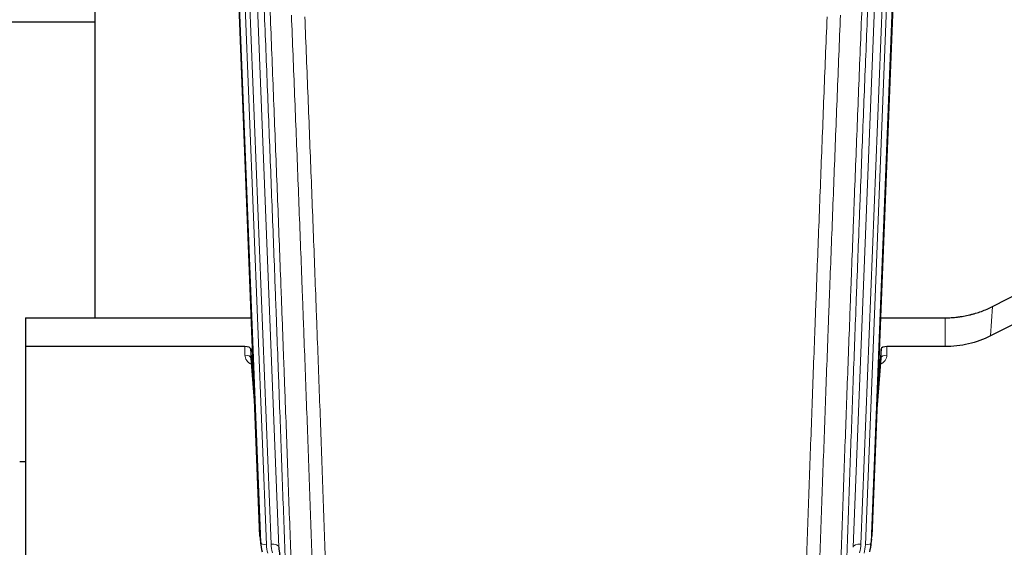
# Model space of a CAD drawing. Header units: inches. Extents: x 0 to 23760, y -13 to 16800.
# Tile 31 of 256: x 4154 to 4661, y 5939 to 6210. Entities that reach past the tile are written whole.
import ezdxf

# ---------------------------------------------------------------- set-up
doc = ezdxf.new("R2010")
doc.units = ezdxf.units.IN
doc.layers.add('1', color=7, linetype='Continuous', true_color=0xffffff)

msp = doc.modelspace()

# ---------------------------------------------------------------- linework, layer by layer
at = {"layer": '1', "color": 2, "linetype": 'Continuous', "lineweight": 25}
for p, q in [((4192.946, 6283.607), (4192.946, 6056.806)), ((4605.808, 6277.714), (4592.69, 5944.512)), ((4277.882, 5944.512), (4265.309, 6263.875)), ((4192.956, 6208.841), (4120.947, 6208.841)), ((4654.722, 6062.607), (4670.4, 6070.636)), ((4157.286, 6056.8), (4273.46, 6056.8)), ((4157.286, 6056.8), (4157.286, 6041.99)), ((4597.112, 6056.8), (4630.286, 6056.8)), ((4669.83, 6055.65), (4653.665, 6047.476)), ((4157.286, 6041.99), (4157.286, 5896.521)), ((4270.189, 6041.99), (4157.286, 6041.99)), ((4273.188, 6040.74), (4273.177, 6036.163)), ((4275.01, 6017.458), (4273.188, 6040.74)), ((4597.385, 6040.74), (4595.562, 6017.458)), ((4597.395, 6036.163), (4597.385, 6040.74)), ((4630.286, 6041.99), (4600.383, 6041.99)), ((4273.183, 6035.983), (4275.391, 6007.784)), ((4595.181, 6007.784), (4597.389, 6035.983)), ((4157.36, 5982.716), (4154.313, 5982.716)), ((4278.004, 5942.928), (4278.377, 5939.669)), ((4592.195, 5939.669), (4592.568, 5942.928))]:
    msp.add_line(p, q, dxfattribs=at)
at = {"layer": '1', "color": 110, "linetype": 'Continuous', "lineweight": 13}
for p, q in [((4274.522, 6270.594), (4287.589, 5938.7)), ((4582.983, 5938.7), (4596.05, 6270.594)), ((4600.042, 6272.22), (4586.975, 5940.327)), ((4589.323, 5940.034), (4602.433, 6273.056)), ((4605.427, 6274.276), (4592.317, 5941.254)), ((4270.779, 6265.909), (4283.597, 5940.327)), ((4278.255, 5941.254), (4265.556, 6263.817)), ((4268.492, 6264.085), (4281.249, 5940.034)), ((4653.665, 6047.476), (4654.722, 6062.607)), ((4630.286, 6041.99), (4630.286, 6056.8)), ((4270.178, 6037.574), (4270.189, 6041.99)), ((4600.383, 6041.99), (4600.394, 6037.574)), ((4273.177, 6036.163), (4275.383, 6007.975)), ((4595.189, 6007.975), (4597.395, 6036.163)), ((4277.882, 5944.512), (4278.255, 5941.254)), ((4592.317, 5941.254), (4592.69, 5944.512)), ((4287.589, 5938.7), (4291.965, 5900.519))]:
    msp.add_line(p, q, dxfattribs=at)
for centre, major_axis, ratio, start_param, end_param in [((4276.182, 6037.574), (-6.003, -0.046), 0.8757409, 6.2743462, 7.3700502), ((4270.178, 6036.119), (-3, 0.007), 0.4848086, 3.1763596, 4.7135294), ((4594.39, 6037.574), (6.003, -0.046), 0.8757409, 5.1963204, 6.2920244), ((4600.394, 6036.119), (-3, -0.007), 0.4848086, 4.7112485, 6.2484184), ((4281.249, 5941.419), (2.998, 0.118), 0.4614673, 3.175787, 4.6942235), ((4589.323, 5941.419), (2.998, -0.118), 0.4614673, 4.7305545, 6.248991), ((4305.267, 5940.784), (-24.033, -0.038), 0.8858289, 0.0334668, 0.2426182), ((4283.597, 5938.48), (3.997, 0.157), 0.4614673, 0.0341943, 1.5526308), ((4307.615, 5941.077), (-24.033, -0.038), 0.8858289, 0.0334668, 0.2426182), ((4586.975, 5938.48), (3.997, -0.157), 0.4614673, 1.5889619, 3.1073983), ((4562.957, 5941.077), (24.033, -0.038), 0.8858289, 6.0405671, 6.2497185), ((4565.305, 5940.784), (24.033, -0.038), 0.8858289, 6.0405671, 6.2497185)]:
    msp.add_ellipse(centre, major_axis=major_axis, ratio=ratio, start_param=start_param, end_param=end_param, dxfattribs=at)
at = {"layer": '1', "color": 2, "linetype": 'Continuous', "lineweight": 25}
for centre, major_axis, ratio, start_param, end_param in [((4270.189, 6040.696), (3, 0), 0.4313147, 0.033781, 1.5709509), ((4600.383, 6040.696), (-3, 0), 0.4313147, 4.7122344, 6.2494043), ((4305.267, 5942.169), (-27.027, -0.37), 0.8864308, 0.02276, 0.2319114), ((4565.305, 5942.169), (27.027, -0.37), 0.8864308, 6.0512739, 6.2604253), ((4307.615, 5939.23), (20.035, -0.399), 0.8846078, 3.1939931, 3.4031446)]:
    msp.add_ellipse(centre, major_axis=major_axis, ratio=ratio, start_param=start_param, end_param=end_param, dxfattribs=at)
at = {"layer": '1', "color": 110, "linetype": 'Continuous', "lineweight": 13}
for points, knots in [([(4291.965, 5900.519), (4291.52, 5913.367), (4290.615, 5939.218), (4289.208, 5978.461), (4288.238, 6004.935), (4287.683, 6019.914), (4287.621, 6021.58), (4287.498, 6024.913), (4287.312, 6029.917), (4286.875, 6041.616), (4286.496, 6051.685), (4286.178, 6060.098), (4286.115, 6061.782), (4285.987, 6065.152), (4285.795, 6070.21), (4285.345, 6082.034), (4284.955, 6092.206), (4284.169, 6112.601), (4283.105, 6139.929), (4281.464, 6181.323), (4280.34, 6209.188), (4279.77, 6223.188)], [0, 0, 0, 0, 0.125, 0.25, 0.375, 0.375, 0.390625, 0.390625, 0.40625, 0.4375, 0.5, 0.5, 0.515625, 0.515625, 0.53125, 0.5625, 0.625, 0.625, 0.75, 0.875, 1, 1, 1, 1]), ([(4282.826, 6221.407), (4283.397, 6207.354), (4284.525, 6179.383), (4286.17, 6137.832), (4287.236, 6110.4), (4288.025, 6089.928), (4288.416, 6079.717), (4288.867, 6067.848), (4289.06, 6062.771), (4289.188, 6059.389), (4289.252, 6057.698), (4289.57, 6049.253), (4289.95, 6039.146), (4290.388, 6027.402), (4290.575, 6022.379), (4290.699, 6019.033), (4290.761, 6017.361), (4291.317, 6002.325), (4292.29, 5975.75), (4293.7, 5936.357), (4294.609, 5910.407), (4295.055, 5897.511)], [0, 0, 0, 0, 0.125, 0.25, 0.375, 0.375, 0.4375, 0.46875, 0.484375, 0.484375, 0.5, 0.5, 0.5625, 0.59375, 0.609375, 0.609375, 0.625, 0.625, 0.75, 0.875, 1, 1, 1, 1]), ([(4575.517, 5897.511), (4575.573, 5899.123), (4575.629, 5900.736), (4575.741, 5903.965), (4575.909, 5908.812), (4576.305, 5920.148), (4576.649, 5929.907), (4577.342, 5949.483), (4578.282, 5975.739), (4579.741, 6015.584), (4580.745, 6042.455), (4581.319, 6057.657), (4581.383, 6059.347), (4581.511, 6062.73), (4581.703, 6067.807), (4582.155, 6079.677), (4582.546, 6089.892), (4582.875, 6098.426), (4582.941, 6100.134), (4583.073, 6103.552), (4583.271, 6108.683), (4583.736, 6120.675), (4584.139, 6130.991), (4584.95, 6151.673), (4586.047, 6179.381), (4587.175, 6207.354), (4587.747, 6221.407)], [0, 0, 0, 0, 0.015625, 0.015625, 0.03125, 0.0625, 0.125, 0.125, 0.25, 0.375, 0.5, 0.5, 0.515625, 0.515625, 0.53125, 0.5625, 0.625, 0.625, 0.640625, 0.640625, 0.65625, 0.6875, 0.75, 0.75, 0.875, 1, 1, 1, 1]), ([(4590.802, 6223.188), (4590.232, 6209.188), (4589.108, 6181.32), (4588.013, 6153.716), (4587.204, 6133.113), (4586.802, 6122.835), (4586.339, 6110.888), (4586.141, 6105.778), (4586.009, 6102.373), (4585.944, 6100.671), (4585.616, 6092.169), (4585.226, 6081.993), (4584.775, 6070.167), (4584.583, 6065.109), (4584.456, 6061.739), (4584.392, 6060.056), (4583.82, 6044.912), (4582.818, 6018.143), (4581.364, 5978.45), (4579.957, 5939.216), (4579.052, 5913.367), (4578.607, 5900.519)], [0, 0, 0, 0, 0.125, 0.25, 0.25, 0.3125, 0.34375, 0.359375, 0.359375, 0.375, 0.375, 0.4375, 0.46875, 0.484375, 0.484375, 0.5, 0.5, 0.625, 0.75, 0.875, 1, 1, 1, 1]), ([(4306.051, 5893.942), (4305.613, 5906.639), (4304.722, 5932.185), (4303.8, 5958.032), (4303.097, 5977.53), (4302.861, 5984.048), (4302.384, 5997.122), (4302.144, 6003.678), (4301.418, 6023.402), (4300.926, 6036.623), (4300.301, 6053.237), (4300.176, 6056.564), (4299.925, 6063.226), (4299.546, 6073.231), (4299.163, 6083.273), (4298.391, 6103.406), (4297.347, 6130.38), (4295.738, 6171.232), (4294.635, 6198.727), (4294.077, 6212.54)], [0, 0, 0, 0, 0.125, 0.25, 0.25, 0.3125, 0.3125, 0.375, 0.375, 0.5, 0.5, 0.53125, 0.53125, 0.5625, 0.625, 0.625, 0.75, 0.875, 1, 1, 1, 1]), ([(4300.961, 6211.579), (4301.518, 6197.749), (4302.619, 6170.218), (4304.226, 6129.314), (4305.269, 6102.306), (4306.039, 6082.148), (4306.422, 6072.093), (4306.8, 6062.075), (4307.051, 6055.404), (4307.177, 6052.073), (4307.8, 6035.438), (4308.291, 6022.201), (4309.017, 6002.452), (4309.257, 5995.887), (4309.732, 5982.797), (4309.968, 5976.27), (4310.67, 5956.747), (4311.591, 5930.867), (4312.481, 5905.29), (4312.919, 5892.576)], [0, 0, 0, 0, 0.125, 0.25, 0.375, 0.375, 0.4375, 0.46875, 0.46875, 0.5, 0.5, 0.625, 0.625, 0.6875, 0.6875, 0.75, 0.75, 0.875, 1, 1, 1, 1]), ([(4557.653, 5892.576), (4558.091, 5905.29), (4558.981, 5930.867), (4559.902, 5956.747), (4560.604, 5976.27), (4560.84, 5982.797), (4561.315, 5995.887), (4561.555, 6002.452), (4562.281, 6022.201), (4562.772, 6035.438), (4563.395, 6052.073), (4563.521, 6055.404), (4563.772, 6062.075), (4564.15, 6072.093), (4564.533, 6082.148), (4565.303, 6102.306), (4566.346, 6129.314), (4567.953, 6170.218), (4569.054, 6197.749), (4569.611, 6211.579)], [0, 0, 0, 0, 0.125, 0.25, 0.25, 0.3125, 0.3125, 0.375, 0.375, 0.5, 0.5, 0.53125, 0.53125, 0.5625, 0.625, 0.625, 0.75, 0.875, 1, 1, 1, 1]), ([(4576.495, 6212.54), (4575.937, 6198.727), (4574.834, 6171.232), (4573.225, 6130.38), (4572.181, 6103.406), (4571.409, 6083.273), (4571.026, 6073.231), (4570.648, 6063.226), (4570.396, 6056.564), (4570.271, 6053.237), (4569.646, 6036.623), (4569.154, 6023.402), (4568.428, 6003.678), (4568.188, 5997.122), (4567.711, 5984.048), (4567.475, 5977.53), (4566.772, 5958.032), (4565.85, 5932.185), (4564.959, 5906.639), (4564.521, 5893.942)], [0, 0, 0, 0, 0.125, 0.25, 0.375, 0.375, 0.4375, 0.46875, 0.46875, 0.5, 0.5, 0.625, 0.625, 0.6875, 0.6875, 0.75, 0.75, 0.875, 1, 1, 1, 1])]:
    msp.add_open_spline(points, degree=3, knots=knots, dxfattribs=at)
at = {"layer": '1', "color": 2, "linetype": 'Continuous', "lineweight": 25}
for points, knots in [([(4630.286, 6056.8), (4631.356, 6056.8), (4633.491, 6056.862), (4635.617, 6057.048), (4636.942, 6057.203), (4637.207, 6057.236), (4637.736, 6057.306), (4638.528, 6057.416), (4639.315, 6057.544), (4640.886, 6057.821), (4641.926, 6058.036), (4643.088, 6058.313), (4643.217, 6058.344), (4643.475, 6058.408), (4643.86, 6058.504), (4644.756, 6058.739), (4645.516, 6058.956), (4647.027, 6059.412), (4649.014, 6060.076), (4650.948, 6060.854), (4652.855, 6061.688), (4653.795, 6062.133), (4654.722, 6062.607)], [0, 0, 0, 0, 0.125, 0.25, 0.25, 0.28125, 0.28125, 0.3125, 0.375, 0.375, 0.5, 0.5, 0.515625, 0.515625, 0.53125, 0.5625, 0.625, 0.625, 0.75, 0.875, 0.875, 1, 1, 1, 1]), ([(4653.665, 6047.476), (4650.132, 6045.689), (4646.33, 6044.31), (4638.447, 6042.46), (4634.367, 6041.99), (4630.286, 6041.99)], [0, 0, 0, 0, 0.5, 0.5, 1, 1, 1, 1])]:
    msp.add_open_spline(points, degree=3, knots=knots, dxfattribs=at)

doc.saveas('drawing.dxf')
